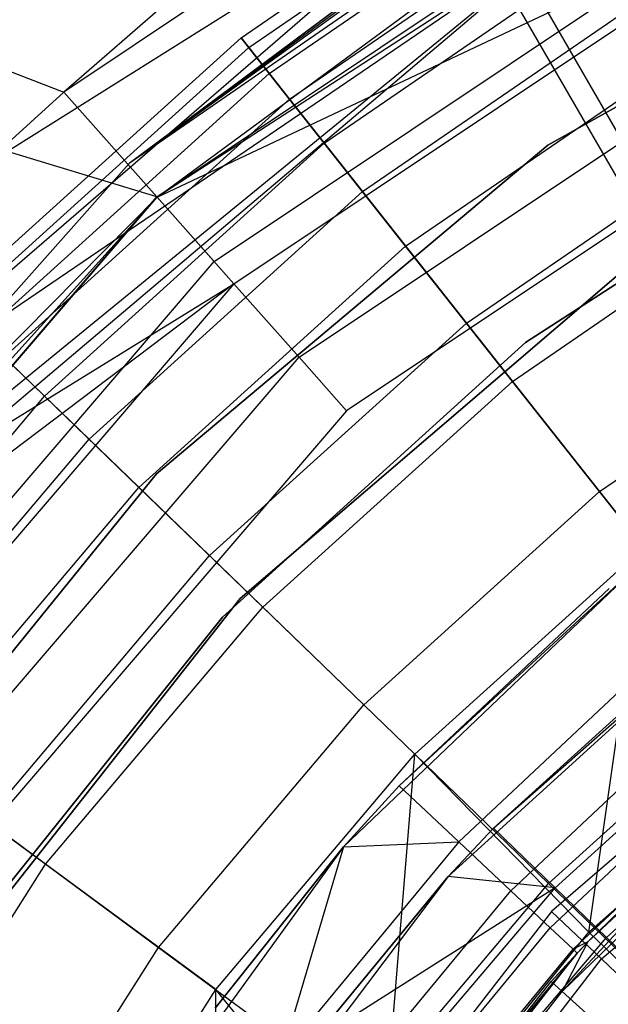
# Model space of a CAD drawing. Extents: x 5.4 to 34.8, y -14.7 to 14.7.
# Tile 153 of 251: x 18 to 18.6, y 1.4 to 2.4. Entities that reach past the tile are written whole.
import ezdxf

# ---------------------------------------------------------------- set-up
doc = ezdxf.new("R2010")
doc.units = 0
doc.header["$LTSCALE"] = 2.54
doc.layers.get('0').update_dxf_attribs({"color": 13, "linetype": 'CONTINUOUS'})

# ---------------------------------------------------------------- blocks, each defined once
blk = doc.blocks.new('BOHO_S_PM_7777_STL')
at = {"color": 0}
for p, q in [((18.7403, 2.0899, 21.1669), (15.9903, 6.853, 21.1669)), ((18.7403, 2.0899, 20.9919), (15.9903, 6.853, 20.9919)), ((18.7403, 2.0899, 20.9919), (15.9903, 6.853, 20.9919)), ((18.7403, 2.0899, 21.1669), (15.9903, 6.853, 21.1669)), ((18.72, 2.0782, 21.0794), (15.97, 6.8413, 21.0794)), ((18.72, 2.0782, 21.0794), (15.97, 6.8413, 21.0794)), ((18.8943, 3.0385, 25.8475), (18.066, 2.3185, 25.8507)), ((18.8943, 3.0385, 25.8475), (18.066, 2.3185, 25.8507)), ((18.7678, 2.7872, 25.8507), (18.066, 2.3185, 25.8507)), ((18.7678, 2.7872, 25.8507), (18.066, 2.3185, 25.8507)), ((18.7278, 2.6564, 21.4263), (18.1326, 2.2455, 21.4263)), ((18.7278, 2.6564, 21.4263), (18.1326, 2.2455, 21.4263)), ((18.161, 2.2114, 26.1937), (18.8303, 2.6584, 26.1937)), ((18.161, 2.2114, 26.1937), (18.8303, 2.6584, 26.1937)), ((18.2472, 2.374, 16.8047), (18.5803, 2.6027, 16.8047)), ((18.2472, 2.374, 16.8047), (18.5803, 2.6027, 16.8047)), ((17.7138, 2.073, 25.4449), (18.5364, 2.5895, 25.4475)), ((18.5364, 2.5895, 25.4475), (17.7888, 1.9432, 25.4475)), ((18.5364, 2.5895, 25.4475), (17.7888, 1.9432, 25.4475)), ((18.6219, 2.5981, 21.2544), (18.1326, 2.2455, 21.4263)), ((18.6219, 2.5981, 21.2544), (18.1326, 2.2455, 21.4263)), ((18.2551, 2.364, 16.4063), (18.5868, 2.5918, 16.4063)), ((18.2551, 2.364, 16.4063), (18.5868, 2.5918, 16.4063)), ((18.2197, 2.1452, 26.5706), (18.869, 2.5788, 26.5706)), ((18.2197, 2.1452, 26.5706), (18.869, 2.5788, 26.5706)), ((18.5828, 2.5751, 21.2484), (18.1326, 2.2455, 21.4263)), ((18.5828, 2.5751, 21.2484), (18.1326, 2.2455, 21.4263)), ((18.2761, 2.3374, 17.2516), (18.6041, 2.5626, 17.2516)), ((18.2761, 2.3374, 17.2516), (18.6041, 2.5626, 17.2516)), ((18.5468, 2.5532, 21.231), (18.1326, 2.2455, 21.4263)), ((18.5468, 2.5532, 21.231), (18.1326, 2.2455, 21.4263)), ((18.5468, 2.5532, 21.231), (18.1326, 2.2455, 21.2294)), ((18.5468, 2.5532, 21.231), (18.1326, 2.2455, 21.2294)), ((18.5445, 2.5518, 21.2294), (18.1326, 2.2455, 21.2294)), ((18.5445, 2.5518, 21.2294), (18.1326, 2.2455, 21.2294)), ((18.1615, 2.2108, 25.704), (18.8823, 2.5513, 25.9286)), ((18.1615, 2.2108, 25.704), (18.8823, 2.5513, 25.9286)), ((18.24, 2.1223, 25.9286), (18.8823, 2.5513, 25.9286)), ((18.24, 2.1223, 25.9286), (18.8823, 2.5513, 25.9286)), ((18.2968, 2.3112, 16.0134), (18.6211, 2.5339, 16.0134)), ((18.2968, 2.3112, 16.0134), (18.6211, 2.5339, 16.0134)), ((18.1615, 2.2108, 25.704), (18.5918, 2.5278, 25.704)), ((18.1615, 2.2108, 25.704), (18.5918, 2.5278, 25.704)), ((18.561, 2.2641, 154.1511), (19.0177, 2.5186, 154.1511)), ((19.0177, 2.5186, 161.7511), (18.561, 2.2641, 161.7511)), ((18.561, 2.2641, 154.1511), (19.0177, 2.5186, 154.1511)), ((19.0177, 2.5186, 161.7511), (18.561, 2.2641, 161.7511)), ((17.7888, 1.9432, 25.4475), (18.6081, 2.5009, 25.6517)), ((17.7888, 1.9432, 25.4475), (18.6081, 2.5009, 25.6517)), ((18.6081, 2.5009, 25.6517), (17.9001, 1.9218, 25.6756)), ((18.6081, 2.5009, 25.6517), (17.9001, 1.9218, 25.6756)), ((18.6081, 2.5009, 25.6517), (17.9049, 1.9054, 25.6517)), ((18.6081, 2.5009, 25.6517), (17.9049, 1.9054, 25.6517)), ((18.6081, 2.5009, 25.6517), (18.1615, 2.2108, 25.704)), ((18.6081, 2.5009, 25.6517), (18.1615, 2.2108, 25.704)), ((18.3324, 2.2661, 17.6916), (18.6504, 2.4844, 17.6916)), ((18.3324, 2.2661, 17.6916), (18.6504, 2.4844, 17.6916)), ((18.3066, 2.0472, 26.2386), (18.9262, 2.4611, 26.2386)), ((18.3066, 2.0472, 26.2386), (18.9262, 2.4611, 26.2386)), ((18.3715, 2.2166, 15.6335), (18.6826, 2.4301, 15.6335)), ((18.3715, 2.2166, 15.6335), (18.6826, 2.4301, 15.6335)), ((17.8796, 2.3898, 25.8475), (18.066, 2.3185, 25.8507)), ((17.8796, 2.3898, 25.8475), (18.066, 2.3185, 25.8507)), ((18.9582, 2.3951, 26.5706), (18.3552, 1.9924, 26.5706)), ((18.9582, 2.3951, 26.5706), (18.3552, 1.9924, 26.5706)), ((17.9475, 2.103, 16.8047), (18.2472, 2.374, 16.8047)), ((17.9475, 2.103, 16.8047), (18.2472, 2.374, 16.8047)), ((18.2472, 2.374, 16.8047), (18.2551, 2.364, 16.4063)), ((18.2472, 2.374, 16.8047), (18.2551, 2.364, 16.4063)), ((18.2761, 2.3374, 17.2516), (18.2472, 2.374, 16.8047)), ((18.2761, 2.3374, 17.2516), (18.2472, 2.374, 16.8047)), ((18.4156, 2.1608, 18.1204), (18.7188, 2.3689, 18.1204)), ((18.4156, 2.1608, 18.1204), (18.7188, 2.3689, 18.1204)), ((17.9566, 2.0941, 16.4063), (18.2551, 2.364, 16.4063)), ((17.9566, 2.0941, 16.4063), (18.2551, 2.364, 16.4063)), ((18.2551, 2.364, 16.4063), (18.2968, 2.3112, 16.0134)), ((18.2551, 2.364, 16.4063), (18.2968, 2.3112, 16.0134)), ((17.981, 2.0705, 17.2516), (18.2761, 2.3374, 17.2516)), ((17.981, 2.0705, 17.2516), (18.2761, 2.3374, 17.2516)), ((18.3324, 2.2661, 17.6916), (18.2761, 2.3374, 17.2516)), ((18.3324, 2.2661, 17.6916), (18.2761, 2.3374, 17.2516)), ((18.066, 2.3185, 25.8507), (18.0016, 2.2597, 25.8507)), ((18.066, 2.3185, 25.8507), (18.0016, 2.2597, 25.8507)), ((18.066, 2.3185, 25.8507), (18.161, 2.2114, 26.1937)), ((18.066, 2.3185, 25.8507), (18.161, 2.2114, 26.1937)), ((18.005, 2.0473, 16.0134), (18.2968, 2.3112, 16.0134)), ((18.005, 2.0473, 16.0134), (18.2968, 2.3112, 16.0134)), ((18.2968, 2.3112, 16.0134), (18.3715, 2.2166, 15.6335)), ((18.2968, 2.3112, 16.0134), (18.3715, 2.2166, 15.6335)), ((18.5384, 2.0622, 154.4311), (18.8897, 2.2895, 154.4311)), ((18.8897, 2.2895, 154.3511), (18.5384, 2.0622, 154.3511)), ((18.5384, 2.0622, 154.4311), (18.8897, 2.2895, 154.4311)), ((18.8897, 2.2895, 154.3511), (18.5384, 2.0622, 154.3511)), ((18.4779, 2.0819, 15.2737), (18.77, 2.2824, 15.2737)), ((18.4779, 2.0819, 15.2737), (18.77, 2.2824, 15.2737)), ((18.161, 2.2114, 26.1937), (18.0016, 2.2597, 25.8507)), ((18.161, 2.2114, 26.1937), (18.0016, 2.2597, 25.8507)), ((18.0463, 2.0074, 17.6916), (18.3324, 2.2661, 17.6916)), ((18.0463, 2.0074, 17.6916), (18.3324, 2.2661, 17.6916)), ((18.1607, 1.9278, 154.1511), (18.561, 2.2641, 154.1511)), ((18.561, 2.2641, 161.7511), (18.1607, 1.9278, 161.7511)), ((18.1607, 1.9278, 154.1511), (18.561, 2.2641, 154.1511)), ((18.561, 2.2641, 161.7511), (18.1607, 1.9278, 161.7511)), ((18.4156, 2.1608, 18.1204), (18.3324, 2.2661, 17.6916)), ((18.4156, 2.1608, 18.1204), (18.3324, 2.2661, 17.6916)), ((18.561, 2.2641, 154.1511), (18.561, 2.2641, 161.7511)), ((18.561, 2.2641, 154.1511), (18.561, 2.2641, 161.7511)), ((18.1326, 2.2455, 21.4263), (17.653, 1.7042, 21.4263)), ((18.1326, 2.2455, 21.4263), (17.653, 1.7042, 21.4263)), ((18.1326, 2.2455, 21.2294), (17.653, 1.7042, 21.2294)), ((18.1326, 2.2455, 21.2294), (17.653, 1.7042, 21.2294)), ((18.1326, 2.2455, 21.4263), (18.1326, 2.2455, 21.2294)), ((18.1326, 2.2455, 21.4263), (18.1326, 2.2455, 21.2294)), ((18.0917, 1.9635, 15.6335), (18.3715, 2.2166, 15.6335)), ((18.0917, 1.9635, 15.6335), (18.3715, 2.2166, 15.6335)), ((18.3715, 2.2166, 15.6335), (18.4779, 2.0819, 15.2737)), ((18.3715, 2.2166, 15.6335), (18.4779, 2.0819, 15.2737)), ((18.5248, 2.0225, 18.5337), (18.8086, 2.2173, 18.5337)), ((18.5248, 2.0225, 18.5337), (18.8086, 2.2173, 18.5337)), ((17.6371, 1.6003, 26.1937), (18.161, 2.2114, 26.1937)), ((17.6371, 1.6003, 26.1937), (18.161, 2.2114, 26.1937)), ((17.89, 1.9363, 25.704), (18.1615, 2.2108, 25.704)), ((17.89, 1.9363, 25.704), (18.1615, 2.2108, 25.704)), ((17.9001, 1.9218, 25.6756), (18.1615, 2.2108, 25.704)), ((17.9001, 1.9218, 25.6756), (18.1615, 2.2108, 25.704)), ((17.9115, 1.9198, 25.7469), (18.1615, 2.2108, 25.704)), ((17.9115, 1.9198, 25.7469), (18.1615, 2.2108, 25.704)), ((18.2197, 2.1452, 26.5706), (18.161, 2.2114, 26.1937)), ((18.2197, 2.1452, 26.5706), (18.161, 2.2114, 26.1937)), ((18.24, 2.1223, 25.9286), (18.1615, 2.2108, 25.704)), ((18.24, 2.1223, 25.9286), (18.1615, 2.2108, 25.704)), ((18.1428, 1.914, 18.1204), (18.4156, 2.1608, 18.1204)), ((18.1428, 1.914, 18.1204), (18.4156, 2.1608, 18.1204)), ((18.5248, 2.0225, 18.5337), (18.4156, 2.1608, 18.1204)), ((18.5248, 2.0225, 18.5337), (18.4156, 2.1608, 18.1204)), ((17.7115, 1.5524, 26.5706), (18.2197, 2.1452, 26.5706)), ((17.7115, 1.5524, 26.5706), (18.2197, 2.1452, 26.5706)), ((18.6334, 2.1318, 154.1511), (18.2462, 1.8004, 154.1511)), ((18.2462, 1.8004, 161.7511), (18.6334, 2.1318, 161.7511)), ((18.2462, 1.8004, 161.7511), (18.6334, 2.1318, 161.7511)), ((18.6334, 2.1318, 154.1511), (18.2462, 1.8004, 154.1511)), ((18.24, 2.1223, 25.9286), (17.7372, 1.5359, 25.9286)), ((18.24, 2.1223, 25.9286), (17.7372, 1.5359, 25.9286)), ((18.24, 2.1223, 25.9286), (17.8171, 1.8032, 25.7492)), ((18.24, 2.1223, 25.9286), (17.8171, 1.8032, 25.7492)), ((17.9115, 1.9198, 25.7469), (18.24, 2.1223, 25.9286)), ((17.9115, 1.9198, 25.7469), (18.24, 2.1223, 25.9286)), ((18.24, 2.1223, 25.9286), (18.3066, 2.0472, 26.2386)), ((18.24, 2.1223, 25.9286), (18.3066, 2.0472, 26.2386)), ((18.6139, 1.9097, 14.9409), (18.8819, 2.0936, 14.9409)), ((18.6139, 1.9097, 14.9409), (18.8819, 2.0936, 14.9409)), ((18.2151, 1.8442, 15.2737), (18.4779, 2.0819, 15.2737)), ((18.2151, 1.8442, 15.2737), (18.4779, 2.0819, 15.2737)), ((18.4779, 2.0819, 15.2737), (18.6139, 1.9097, 14.9409)), ((18.4779, 2.0819, 15.2737), (18.6139, 1.9097, 14.9409)), ((18.0463, 2.0074, 17.6916), (17.981, 2.0705, 17.2516)), ((18.0463, 2.0074, 17.6916), (17.981, 2.0705, 17.2516)), ((18.2281, 1.7814, 154.4311), (18.5384, 2.0622, 154.4311)), ((18.5384, 2.0622, 154.3511), (18.2281, 1.7814, 154.3511)), ((18.2281, 1.7814, 154.4311), (18.5384, 2.0622, 154.4311)), ((18.5384, 2.0622, 154.3511), (18.2281, 1.7814, 154.3511)), ((18.5384, 2.0622, 154.4311), (18.5384, 2.0622, 154.3511)), ((18.5384, 2.0622, 154.4311), (18.5384, 2.0622, 154.3511)), ((17.8215, 1.4815, 26.2386), (18.3066, 2.0472, 26.2386)), ((17.8215, 1.4815, 26.2386), (18.3066, 2.0472, 26.2386)), ((18.005, 2.0473, 16.0134), (18.0917, 1.9635, 15.6335)), ((18.005, 2.0473, 16.0134), (18.0917, 1.9635, 15.6335)), ((18.3066, 2.0472, 26.2386), (18.3552, 1.9924, 26.5706)), ((18.3066, 2.0472, 26.2386), (18.3552, 1.9924, 26.5706)), ((18.2695, 1.7915, 18.5337), (18.5248, 2.0225, 18.5337)), ((18.2695, 1.7915, 18.5337), (18.5248, 2.0225, 18.5337)), ((18.659, 1.8526, 18.9274), (18.5248, 2.0225, 18.5337)), ((18.659, 1.8526, 18.9274), (18.5248, 2.0225, 18.5337)), ((17.7973, 1.7128, 17.6916), (18.0463, 2.0074, 17.6916)), ((17.7973, 1.7128, 17.6916), (18.0463, 2.0074, 17.6916)), ((18.1428, 1.914, 18.1204), (18.0463, 2.0074, 17.6916)), ((18.1428, 1.914, 18.1204), (18.0463, 2.0074, 17.6916)), ((18.3552, 1.9924, 26.5706), (17.8832, 1.4418, 26.5706)), ((18.3552, 1.9924, 26.5706), (17.8832, 1.4418, 26.5706)), ((17.8481, 1.6754, 15.6335), (18.0917, 1.9635, 15.6335)), ((17.8481, 1.6754, 15.6335), (18.0917, 1.9635, 15.6335)), ((18.0917, 1.9635, 15.6335), (18.2151, 1.8442, 15.2737)), ((18.0917, 1.9635, 15.6335), (18.2151, 1.8442, 15.2737)), ((17.8314, 1.5218, 154.1511), (18.1607, 1.9278, 154.1511)), ((18.1607, 1.9278, 161.7511), (17.8314, 1.5218, 161.7511)), ((17.8314, 1.5218, 154.1511), (18.1607, 1.9278, 154.1511)), ((18.1607, 1.9278, 161.7511), (17.8314, 1.5218, 161.7511)), ((18.1607, 1.9278, 154.1511), (18.1607, 1.9278, 161.7511)), ((18.1607, 1.9278, 154.1511), (18.1607, 1.9278, 161.7511)), ((17.9054, 1.6332, 18.1204), (18.1428, 1.914, 18.1204)), ((17.9054, 1.6332, 18.1204), (18.1428, 1.914, 18.1204)), ((18.2695, 1.7915, 18.5337), (18.1428, 1.914, 18.1204)), ((18.2695, 1.7915, 18.5337), (18.1428, 1.914, 18.1204)), ((18.3728, 1.6916, 14.9409), (18.6139, 1.9097, 14.9409)), ((18.3728, 1.6916, 14.9409), (18.6139, 1.9097, 14.9409)), ((18.6139, 1.9097, 14.9409), (18.7769, 1.7032, 14.6414)), ((18.6139, 1.9097, 14.9409), (18.7769, 1.7032, 14.6414)), ((17.9863, 1.5736, 15.2737), (18.2151, 1.8442, 15.2737)), ((17.9863, 1.5736, 15.2737), (18.2151, 1.8442, 15.2737)), ((18.2151, 1.8442, 15.2737), (18.3728, 1.6916, 14.9409)), ((18.2151, 1.8442, 15.2737), (18.3728, 1.6916, 14.9409)), ((18.4251, 1.6411, 18.9274), (18.659, 1.8526, 18.9274)), ((18.4251, 1.6411, 18.9274), (18.659, 1.8526, 18.9274)), ((18.6031, 1.4589, 19.2976), (18.659, 1.8526, 18.9274)), ((18.6031, 1.4589, 19.2976), (18.659, 1.8526, 18.9274)), ((18.6567, 1.8373, 21.6559), (18.3522, 1.5462, 21.6559)), ((18.6567, 1.8373, 21.6559), (18.3522, 1.5462, 21.6559)), ((18.4089, 1.6087, 21.7559), (18.6567, 1.8373, 21.6559)), ((18.4089, 1.6087, 21.7559), (18.6567, 1.8373, 21.6559)), ((18.624, 1.8107, 21.7559), (18.4089, 1.6087, 21.7559)), ((18.624, 1.8107, 21.7559), (18.4089, 1.6087, 21.7559)), ((18.2462, 1.8004, 154.1511), (17.931, 1.3999, 154.1511)), ((17.931, 1.3999, 161.7511), (18.2462, 1.8004, 161.7511)), ((17.931, 1.3999, 161.7511), (18.2462, 1.8004, 161.7511)), ((18.2462, 1.8004, 154.1511), (17.931, 1.3999, 154.1511)), ((18.2462, 1.8004, 161.7511), (18.2462, 1.8004, 154.1511)), ((18.2462, 1.8004, 161.7511), (18.2462, 1.8004, 154.1511)), ((18.766, 1.7955, 21.6559), (18.4592, 1.5158, 21.6559)), ((18.766, 1.7955, 21.6559), (18.4592, 1.5158, 21.6559)), ((18.5056, 1.5653, 21.6762), (18.766, 1.7955, 21.6559)), ((18.5056, 1.5653, 21.6762), (18.766, 1.7955, 21.6559)), ((18.0472, 1.5287, 18.5337), (18.2695, 1.7915, 18.5337)), ((18.0472, 1.5287, 18.5337), (18.2695, 1.7915, 18.5337)), ((18.4251, 1.6411, 18.9274), (18.2695, 1.7915, 18.5337)), ((18.4251, 1.6411, 18.9274), (18.2695, 1.7915, 18.5337)), ((17.9669, 1.4546, 154.4311), (18.2281, 1.7814, 154.4311)), ((18.2281, 1.7814, 154.3511), (17.9669, 1.4546, 154.3511)), ((17.9669, 1.4546, 154.4311), (18.2281, 1.7814, 154.4311)), ((18.2281, 1.7814, 154.3511), (17.9669, 1.4546, 154.3511)), ((18.2281, 1.7814, 154.4311), (18.2281, 1.7814, 154.3511)), ((18.2281, 1.7814, 154.4311), (18.2281, 1.7814, 154.3511)), ((18.8945, 1.7635, 21.2294), (18.5647, 1.4803, 21.2294)), ((18.8945, 1.7635, 21.2294), (18.5647, 1.4803, 21.2294)), ((18.5056, 1.5653, 21.6762), (18.7191, 1.7591, 21.6762)), ((18.5056, 1.5653, 21.6762), (18.7191, 1.7591, 21.6762)), ((18.4699, 1.5514, 21.7771), (18.6774, 1.7462, 21.7771)), ((18.4699, 1.5514, 21.7771), (18.6774, 1.7462, 21.7771)), ((18.5619, 1.5088, 14.6414), (18.7769, 1.7032, 14.6414)), ((18.5619, 1.5088, 14.6414), (18.7769, 1.7032, 14.6414)), ((18.6159, 1.4316, 21.2165), (18.9349, 1.7054, 21.2165)), ((18.6159, 1.4316, 21.2165), (18.9349, 1.7054, 21.2165)), ((18.1629, 1.4434, 14.9409), (18.3728, 1.6916, 14.9409)), ((18.1629, 1.4434, 14.9409), (18.3728, 1.6916, 14.9409)), ((18.3728, 1.6916, 14.9409), (18.5619, 1.5088, 14.6414)), ((18.3728, 1.6916, 14.9409), (18.5619, 1.5088, 14.6414)), ((18.5232, 1.5013, 21.8231), (18.724, 1.6898, 21.8231)), ((18.5232, 1.5013, 21.8231), (18.724, 1.6898, 21.8231)), ((18.7737, 1.6906, 21.7206), (18.5686, 1.5043, 21.7206)), ((18.7737, 1.6906, 21.7206), (18.5686, 1.5043, 21.7206)), ((18.6031, 1.4589, 19.2976), (18.8568, 1.6836, 19.2976)), ((18.6031, 1.4589, 19.2976), (18.8568, 1.6836, 19.2976)), ((18.5635, 1.4634, 21.8895), (18.7592, 1.6472, 21.8895)), ((18.5635, 1.4634, 21.8895), (18.7592, 1.6472, 21.8895)), ((18.0472, 1.5287, 18.5337), (17.9054, 1.6332, 18.1204)), ((18.0472, 1.5287, 18.5337), (17.9054, 1.6332, 18.1204)), ((18.2215, 1.4003, 18.9274), (18.4251, 1.6411, 18.9274)), ((18.2215, 1.4003, 18.9274), (18.4251, 1.6411, 18.9274)), ((18.3887, 1.1964, 19.2976), (18.4251, 1.6411, 18.9274)), ((18.3887, 1.1964, 19.2976), (18.4251, 1.6411, 18.9274)), ((18.6031, 1.4589, 19.2976), (18.4251, 1.6411, 18.9274)), ((18.6031, 1.4589, 19.2976), (18.4251, 1.6411, 18.9274)), ((18.8193, 1.6335, 21.7863), (18.6211, 1.4535, 21.7863)), ((18.8193, 1.6335, 21.7863), (18.6211, 1.4535, 21.7863)), ((18.5869, 1.4415, 21.9697), (18.7797, 1.6225, 21.9697)), ((18.5869, 1.4415, 21.9697), (18.7797, 1.6225, 21.9697)), ((18.6021, 1.4492, 22.0559), (18.7797, 1.6225, 21.9697)), ((18.6021, 1.4492, 22.0559), (18.7797, 1.6225, 21.9697)), ((18.7833, 1.6181, 22.0559), (18.6021, 1.4492, 26.0559)), ((18.7833, 1.6181, 22.0559), (18.6021, 1.4492, 26.0559)), ((18.7833, 1.6181, 22.0559), (18.6021, 1.4492, 22.0559)), ((18.7833, 1.6181, 22.0559), (18.6021, 1.4492, 22.0559)), ((18.4089, 1.6087, 21.7559), (18.3522, 1.5462, 21.7559)), ((18.4089, 1.6087, 21.7559), (18.3522, 1.5462, 21.7559)), ((18.4089, 1.6087, 21.7559), (18.3522, 1.5462, 21.6559)), ((18.4089, 1.6087, 21.7559), (18.3522, 1.5462, 21.6559)), ((18.4089, 1.6087, 21.7559), (18.4699, 1.5514, 21.7771)), ((18.4089, 1.6087, 21.7559), (18.4699, 1.5514, 21.7771)), ((18.7661, 1.6037, 26.0559), (18.5758, 1.3984, 26.1325)), ((18.7661, 1.6037, 26.0559), (18.5758, 1.3984, 26.1325)), ((18.6021, 1.4492, 26.0559), (18.7661, 1.6037, 26.0559)), ((18.6021, 1.4492, 26.0559), (18.7661, 1.6037, 26.0559)), ((18.5758, 1.3984, 26.1325), (18.7759, 1.592, 26.1325)), ((18.5758, 1.3984, 26.1325), (18.7759, 1.592, 26.1325)), ((17.9863, 1.5736, 15.2737), (18.1629, 1.4434, 14.9409)), ((17.9863, 1.5736, 15.2737), (18.1629, 1.4434, 14.9409)), ((18.4592, 1.5158, 21.6762), (18.5056, 1.5653, 21.6762)), ((18.5056, 1.5653, 21.6762), (18.4592, 1.5158, 21.6559)), ((18.5056, 1.5653, 21.6762), (18.4592, 1.5158, 21.6559)), ((18.4592, 1.5158, 21.6762), (18.5056, 1.5653, 21.6762)), ((18.5056, 1.5653, 21.6762), (18.5686, 1.5043, 21.7206)), ((18.5056, 1.5653, 21.6762), (18.5686, 1.5043, 21.7206)), ((18.4699, 1.5514, 21.7771), (18.2885, 1.3321, 21.7771)), ((18.4699, 1.5514, 21.7771), (18.2885, 1.3321, 21.7771)), ((18.3522, 1.5462, 21.7559), (18.4699, 1.5514, 21.7771)), ((18.3522, 1.5462, 21.7559), (18.4699, 1.5514, 21.7771)), ((18.4699, 1.5514, 21.7771), (18.5232, 1.5013, 21.8231)), ((18.4699, 1.5514, 21.7771), (18.5232, 1.5013, 21.8231)), ((18.3522, 1.5462, 21.6559), (18.1046, 1.2053, 21.6559)), ((18.3522, 1.5462, 21.6559), (18.1046, 1.2053, 21.6559)), ((18.3522, 1.5462, 21.7559), (18.2207, 1.3813, 21.7559)), ((18.2207, 1.3813, 21.7559), (18.3522, 1.5462, 21.6559)), ((18.3522, 1.5462, 21.7559), (18.2207, 1.3813, 21.7559)), ((18.2207, 1.3813, 21.7559), (18.3522, 1.5462, 21.6559)), ((18.3522, 1.5462, 21.7559), (18.2885, 1.3321, 21.7771)), ((18.3522, 1.5462, 21.7559), (18.2885, 1.3321, 21.7771)), ((18.3522, 1.5462, 21.7559), (18.3522, 1.5462, 21.6559)), ((18.3522, 1.5462, 21.7559), (18.3522, 1.5462, 21.6559)), ((17.862, 1.2385, 18.5337), (18.0472, 1.5287, 18.5337)), ((17.862, 1.2385, 18.5337), (18.0472, 1.5287, 18.5337)), ((18.2215, 1.4003, 18.9274), (18.0472, 1.5287, 18.5337)), ((18.2215, 1.4003, 18.9274), (18.0472, 1.5287, 18.5337)), ((18.4592, 1.5158, 21.6559), (18.2089, 1.1845, 21.6559)), ((18.4592, 1.5158, 21.6559), (18.2089, 1.1845, 21.6559)), ((18.3188, 1.3457, 21.6762), (18.4592, 1.5158, 21.6762)), ((18.4592, 1.5158, 21.6559), (18.3188, 1.3457, 21.6762)), ((18.3188, 1.3457, 21.6762), (18.4592, 1.5158, 21.6762)), ((18.4592, 1.5158, 21.6559), (18.3188, 1.3457, 21.6762)), ((18.5686, 1.5043, 21.7206), (18.4592, 1.5158, 21.6762)), ((18.5686, 1.5043, 21.7206), (18.4592, 1.5158, 21.6762)), ((18.4592, 1.5158, 21.6762), (18.4592, 1.5158, 21.6559)), ((18.4592, 1.5158, 21.6762), (18.4592, 1.5158, 21.6559)), ((18.5686, 1.5043, 21.7206), (18.3188, 1.3457, 21.6762)), ((18.5686, 1.5043, 21.7206), (18.3188, 1.3457, 21.6762)), ((18.3477, 1.2891, 21.8231), (18.5232, 1.5013, 21.8231)), ((18.3477, 1.2891, 21.8231), (18.5232, 1.5013, 21.8231)), ((18.3747, 1.2874, 14.6414), (18.5619, 1.5088, 14.6414)), ((18.3747, 1.2874, 14.6414), (18.5619, 1.5088, 14.6414)), ((18.389, 1.2934, 21.7206), (18.5686, 1.5043, 21.7206)), ((18.389, 1.2934, 21.7206), (18.5686, 1.5043, 21.7206)), ((18.5232, 1.5013, 21.8231), (18.5635, 1.4634, 21.8895)), ((18.5232, 1.5013, 21.8231), (18.5635, 1.4634, 21.8895)), ((18.5619, 1.5088, 14.6414), (18.7787, 1.2991, 14.3809)), ((18.5619, 1.5088, 14.6414), (18.7787, 1.2991, 14.3809)), ((18.5686, 1.5043, 21.7206), (18.6211, 1.4535, 21.7863)), ((18.5686, 1.5043, 21.7206), (18.6211, 1.4535, 21.7863)), ((18.5647, 1.4803, 21.2294), (18.2986, 1.1365, 21.2294)), ((18.5647, 1.4803, 21.2294), (18.2986, 1.1365, 21.2294)), ((18.5647, 1.4803, 21.2294), (18.6159, 1.4316, 21.2165)), ((18.5647, 1.4803, 21.2294), (18.6159, 1.4316, 21.2165)), ((18.3924, 1.2566, 21.8895), (18.5635, 1.4634, 21.8895)), ((18.3924, 1.2566, 21.8895), (18.5635, 1.4634, 21.8895)), ((18.5869, 1.4415, 21.9697), (18.5635, 1.4634, 21.8895)), ((18.5869, 1.4415, 21.9697), (18.5635, 1.4634, 21.8895)), ((18.3887, 1.1964, 19.2976), (18.6031, 1.4589, 19.2976)), ((18.3887, 1.1964, 19.2976), (18.6031, 1.4589, 19.2976)), ((18.4475, 1.2496, 21.7863), (18.6211, 1.4535, 21.7863)), ((18.4475, 1.2496, 21.7863), (18.6211, 1.4535, 21.7863)), ((18.6031, 1.4589, 19.2976), (18.7124, 1.3539, 19.5255)), ((18.6031, 1.4589, 19.2976), (18.7124, 1.3539, 19.5255)), ((18.6211, 1.4535, 21.7863), (18.6596, 1.4162, 21.8686)), ((18.6211, 1.4535, 21.7863), (18.6596, 1.4162, 21.8686)), ((17.988, 1.1694, 14.9409), (18.1629, 1.4434, 14.9409)), ((17.988, 1.1694, 14.9409), (18.1629, 1.4434, 14.9409)), ((18.1629, 1.4434, 14.9409), (18.3747, 1.2874, 14.6414)), ((18.1629, 1.4434, 14.9409), (18.3747, 1.2874, 14.6414)), ((18.4184, 1.2377, 21.9697), (18.5869, 1.4415, 21.9697)), ((18.4184, 1.2377, 21.9697), (18.5869, 1.4415, 21.9697)), ((18.6021, 1.4492, 22.0559), (18.5645, 1.4086, 26.0559)), ((18.5645, 1.4086, 26.0559), (18.6021, 1.4492, 26.0559)), ((18.6021, 1.4492, 22.0559), (18.5645, 1.4086, 26.0559)), ((18.5645, 1.4086, 26.0559), (18.6021, 1.4492, 26.0559)), ((18.6021, 1.4492, 26.0559), (18.5758, 1.3984, 26.1325)), ((18.6021, 1.4492, 26.0559), (18.5758, 1.3984, 26.1325)), ((18.6021, 1.4492, 22.0559), (18.5869, 1.4415, 21.9697)), ((18.6021, 1.4492, 22.0559), (18.5869, 1.4415, 21.9697)), ((18.5911, 1.4375, 22.0559), (18.5869, 1.4415, 21.9697)), ((18.5911, 1.4375, 22.0559), (18.5869, 1.4415, 21.9697)), ((18.6021, 1.4492, 22.0559), (18.5911, 1.4375, 22.0559)), ((18.6021, 1.4492, 22.0559), (18.5911, 1.4375, 22.0559)), ((18.6021, 1.4492, 22.0559), (18.6021, 1.4492, 26.0559)), ((18.6021, 1.4492, 22.0559), (18.6021, 1.4492, 26.0559)), ((18.3553, 1.1353, 26.0559), (18.5911, 1.4375, 22.0559)), ((18.3553, 1.1353, 26.0559), (18.5911, 1.4375, 22.0559)), ((18.3586, 1.0991, 21.2165), (18.6159, 1.4316, 21.2165)), ((18.3586, 1.0991, 21.2165), (18.6159, 1.4316, 21.2165)), ((18.5911, 1.4375, 22.0559), (18.3906, 1.1885, 26.0559)), ((18.5911, 1.4375, 22.0559), (18.3906, 1.1885, 26.0559)), ((18.5911, 1.4375, 22.0559), (18.423, 1.2343, 22.0559)), ((18.5911, 1.4375, 22.0559), (18.423, 1.2343, 22.0559)), ((18.5911, 1.4375, 22.0559), (18.5645, 1.4086, 26.0559)), ((18.5911, 1.4375, 22.0559), (18.5645, 1.4086, 26.0559)), ((18.6159, 1.4316, 21.2165), (18.6605, 1.3892, 21.1794)), ((18.6159, 1.4316, 21.2165), (18.6605, 1.3892, 21.1794)), ((18.0518, 1.1345, 18.9274), (18.2215, 1.4003, 18.9274)), ((18.0518, 1.1345, 18.9274), (18.2215, 1.4003, 18.9274)), ((18.2192, 0.9028, 19.2976), (18.2215, 1.4003, 18.9274)), ((18.2192, 0.9028, 19.2976), (18.2215, 1.4003, 18.9274)), ((18.3887, 1.1964, 19.2976), (18.2215, 1.4003, 18.9274)), ((18.3887, 1.1964, 19.2976), (18.2215, 1.4003, 18.9274)), ((18.3906, 1.1885, 26.0559), (18.5645, 1.4086, 26.0559)), ((18.3906, 1.1885, 26.0559), (18.5645, 1.4086, 26.0559)), ((18.5645, 1.4086, 26.0559), (18.5758, 1.3984, 26.1325)), ((18.5645, 1.4086, 26.0559), (18.5758, 1.3984, 26.1325)), ((18.4032, 1.1799, 26.1325), (18.5758, 1.3984, 26.1325)), ((18.4032, 1.1799, 26.1325), (18.5758, 1.3984, 26.1325)), ((18.6079, 1.3694, 26.1974), (18.5758, 1.3984, 26.1325)), ((18.6079, 1.3694, 26.1974), (18.5758, 1.3984, 26.1325))]:
    blk.add_line(p, q, dxfattribs=at)

msp = doc.modelspace()

# ---------------------------------------------------------------- block references
at = {"color": 0}
msp.add_blockref('BOHO_S_PM_7777_STL', (0, 0), dxfattribs=at)

doc.saveas('drawing.dxf')
